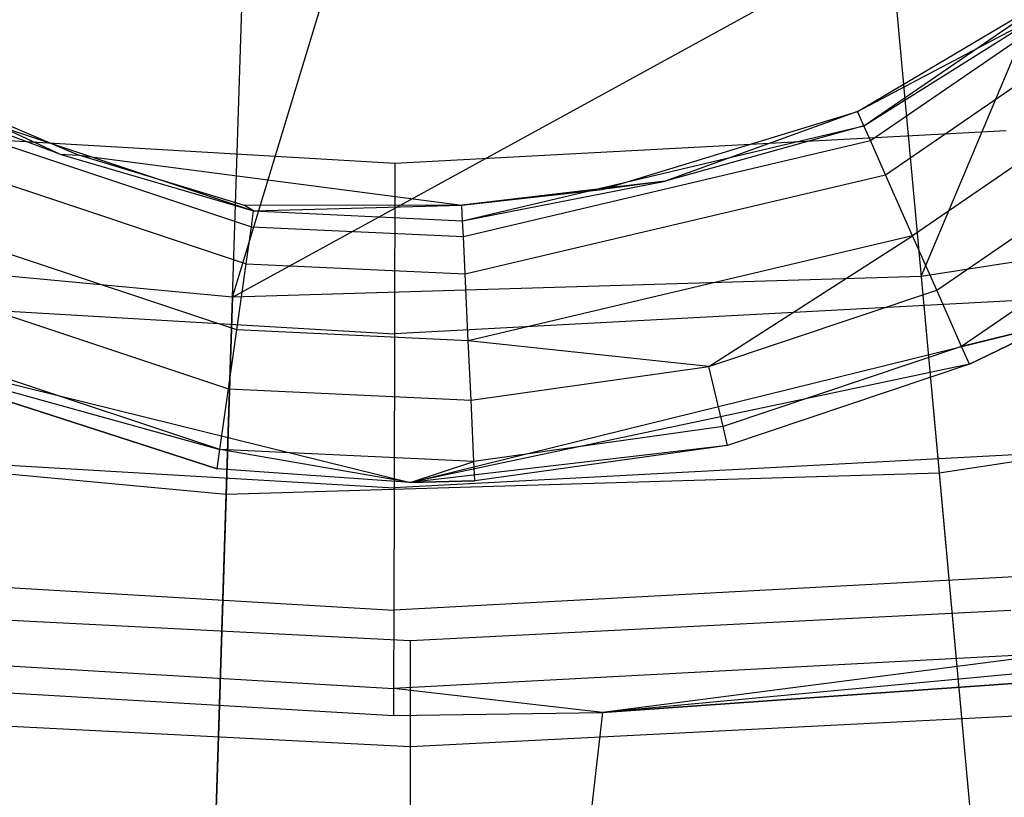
# Model space of a CAD drawing. Extents: x 0.1 to 26.5, y -19.1 to 0.
# Tile 61 of 256: x 13.172 to 13.528, y -13.985 to -13.703. Entities that reach past the tile are written whole.
import ezdxf

# ---------------------------------------------------------------- set-up
doc = ezdxf.new("R2010")
doc.units = 0
doc.header["$LTSCALE"] = 2.54
doc.layers.get('0').update_dxf_attribs({"linetype": 'CONTINUOUS'})

# ---------------------------------------------------------------- blocks, each defined once
blk = doc.blocks.new('7777_STL')
at = {"color": 0}
for p, q in [((13.48204, -13.62059, 37.3532), (13.50468, -13.86754, 37.13517)), ((13.48204, -13.62059, 37.3532), (13.50468, -13.86754, 37.13517)), ((13.24649, -13.87525, 37.13517), (13.25437, -13.62738, 37.3532)), ((13.24649, -13.87525, 37.13517), (13.25437, -13.62738, 37.3532)), ((13.24876, -13.80386, 32.60881), (13.56871, -13.62849, 32.37004)), ((13.24876, -13.80386, 32.60881), (13.56871, -13.62849, 32.37004)), ((13.49816, -13.79642, 32.60881), (13.56871, -13.62849, 32.37004)), ((13.49816, -13.79642, 32.60881), (13.56871, -13.62849, 32.37004)), ((13.24876, -13.80386, 32.60881), (13.29661, -13.64599, 32.37004)), ((13.24876, -13.80386, 32.60881), (13.29661, -13.64599, 32.37004)), ((13.47742, -13.74187, 6.85804), (13.59998, -13.65781, 6.85804)), ((13.47742, -13.74187, 6.85804), (13.59998, -13.65781, 6.85804)), ((13.47976, -13.74716, 6.85307), (13.60407, -13.6619, 6.85307)), ((13.47976, -13.74716, 6.85307), (13.60407, -13.6619, 6.85307)), ((13.48524, -13.75954, 6.82792), (13.61364, -13.67147, 6.82792)), ((13.48524, -13.75954, 6.82792), (13.61364, -13.67147, 6.82792)), ((13.47512, -13.73668, 6.85965), (13.55704, -13.68796, 6.85965)), ((13.47512, -13.73668, 6.85965), (13.55704, -13.68796, 6.85965)), ((13.63075, -13.68857, 6.73034), (13.49504, -13.78165, 6.73034)), ((13.63075, -13.68857, 6.73034), (13.49504, -13.78165, 6.73034)), ((13.47512, -13.73668, 6.85965), (13.54034, -13.70223, 6.8595)), ((13.47512, -13.73668, 6.85965), (13.54034, -13.70223, 6.8595)), ((13.47742, -13.74187, 6.85804), (13.54034, -13.70223, 6.8595)), ((13.47742, -13.74187, 6.85804), (13.54034, -13.70223, 6.8595)), ((13.50376, -13.80134, 6.56676), (13.64597, -13.7038, 6.56676)), ((13.50376, -13.80134, 6.56676), (13.64597, -13.7038, 6.56676)), ((13.12043, -13.72146, 6.85965), (13.19303, -13.75249, 6.85965)), ((13.1862, -13.75209, 6.8595), (13.12043, -13.72146, 6.85965)), ((13.1862, -13.75209, 6.8595), (13.12043, -13.72146, 6.85965)), ((13.12043, -13.72146, 6.85965), (13.19303, -13.75249, 6.85965)), ((13.66172, -13.71954, 6.22775), (13.51277, -13.8217, 6.22775)), ((13.66172, -13.71954, 6.22775), (13.51277, -13.8217, 6.22775)), ((13.1862, -13.75209, 6.8595), (13.1177, -13.72644, 6.85804)), ((13.1177, -13.72644, 6.85804), (13.2564, -13.77262, 6.85804)), ((13.1862, -13.75209, 6.8595), (13.1177, -13.72644, 6.85804)), ((13.1177, -13.72644, 6.85804), (13.2564, -13.77262, 6.85804)), ((13.11491, -13.7315, 6.85307), (13.25559, -13.77835, 6.85307)), ((13.11491, -13.7315, 6.85307), (13.25559, -13.77835, 6.85307)), ((13.38265, -13.76484, 6.85965), (13.47512, -13.73668, 6.85965)), ((13.38265, -13.76484, 6.85965), (13.47512, -13.73668, 6.85965)), ((13.47512, -13.73668, 6.85965), (13.40544, -13.76191, 6.8595)), ((13.47512, -13.73668, 6.85965), (13.40544, -13.76191, 6.8595)), ((13.47742, -13.74187, 6.85804), (13.47512, -13.73668, 6.85965)), ((13.47742, -13.74187, 6.85804), (13.47512, -13.73668, 6.85965)), ((13.08626, -13.74232, 29.67422), (13.30758, -13.75537, 29.67422)), ((13.08626, -13.74232, 29.67422), (13.30758, -13.75537, 29.67422)), ((13.33209, -13.77618, 6.85804), (13.47742, -13.74187, 6.85804)), ((13.33209, -13.77618, 6.85804), (13.47742, -13.74187, 6.85804)), ((13.47742, -13.74187, 6.85804), (13.40544, -13.76191, 6.8595)), ((13.47742, -13.74187, 6.85804), (13.40544, -13.76191, 6.8595)), ((13.47976, -13.74716, 6.85307), (13.47742, -13.74187, 6.85804)), ((13.47976, -13.74716, 6.85307), (13.47742, -13.74187, 6.85804)), ((13.10839, -13.74337, 6.82792), (13.2537, -13.79175, 6.82792)), ((13.10839, -13.74337, 6.82792), (13.2537, -13.79175, 6.82792)), ((13.30758, -13.75537, 29.67422), (13.52897, -13.74356, 29.67422)), ((13.30758, -13.75537, 29.67422), (13.52897, -13.74356, 29.67422)), ((13.33236, -13.78196, 6.85307), (13.47976, -13.74716, 6.85307)), ((13.33236, -13.78196, 6.85307), (13.47976, -13.74716, 6.85307)), ((13.48524, -13.75954, 6.82792), (13.47976, -13.74716, 6.85307)), ((13.48524, -13.75954, 6.82792), (13.47976, -13.74716, 6.85307)), ((13.1862, -13.75209, 6.8595), (13.2564, -13.77262, 6.85804)), ((13.1862, -13.75209, 6.8595), (13.19303, -13.75249, 6.85965)), ((13.19303, -13.75249, 6.85965), (13.33183, -13.77051, 6.85965)), ((13.25308, -13.77069, 6.85875), (13.19303, -13.75249, 6.85965)), ((13.19303, -13.75249, 6.85965), (13.33183, -13.77051, 6.85965)), ((13.30758, -13.75537, 29.67422), (13.30741, -13.81717, 29.66443)), ((13.30758, -13.75537, 29.67422), (13.30741, -13.81717, 29.66443)), ((13.333, -13.79548, 6.82792), (13.48524, -13.75954, 6.82792)), ((13.333, -13.79548, 6.82792), (13.48524, -13.75954, 6.82792)), ((13.49504, -13.78165, 6.73034), (13.48524, -13.75954, 6.82792)), ((13.49504, -13.78165, 6.73034), (13.48524, -13.75954, 6.82792)), ((13.74476, -13.75838, 32.60881), (13.49816, -13.79642, 32.60881)), ((13.74476, -13.75838, 32.60881), (13.49816, -13.79642, 32.60881)), ((13.40544, -13.76191, 6.8595), (13.33183, -13.77051, 6.85965)), ((13.33209, -13.77618, 6.85804), (13.40544, -13.76191, 6.8595)), ((13.33209, -13.77618, 6.85804), (13.40544, -13.76191, 6.8595)), ((13.40544, -13.76191, 6.8595), (13.38265, -13.76484, 6.85965)), ((13.25032, -13.8157, 6.73034), (13.09674, -13.76456, 6.73034)), ((13.25032, -13.8157, 6.73034), (13.09674, -13.76456, 6.73034)), ((13.33183, -13.77051, 6.85965), (13.38265, -13.76484, 6.85965)), ((13.33183, -13.77051, 6.85965), (13.25308, -13.77069, 6.85875)), ((13.33183, -13.77051, 6.85965), (13.25308, -13.77069, 6.85875)), ((13.2564, -13.77262, 6.85804), (13.25308, -13.77069, 6.85875)), ((13.2564, -13.77262, 6.85804), (13.33183, -13.77051, 6.85965)), ((13.2564, -13.77262, 6.85804), (13.33183, -13.77051, 6.85965)), ((13.33209, -13.77618, 6.85804), (13.33183, -13.77051, 6.85965)), ((13.33209, -13.77618, 6.85804), (13.33183, -13.77051, 6.85965)), ((13.25559, -13.77835, 6.85307), (13.2564, -13.77262, 6.85804)), ((13.25559, -13.77835, 6.85307), (13.2564, -13.77262, 6.85804)), ((13.2564, -13.77262, 6.85804), (13.33209, -13.77618, 6.85804)), ((13.2564, -13.77262, 6.85804), (13.33209, -13.77618, 6.85804)), ((13.2537, -13.79175, 6.82792), (13.25559, -13.77835, 6.85307)), ((13.2537, -13.79175, 6.82792), (13.25559, -13.77835, 6.85307)), ((13.25559, -13.77835, 6.85307), (13.33236, -13.78196, 6.85307)), ((13.25559, -13.77835, 6.85307), (13.33236, -13.78196, 6.85307)), ((13.33236, -13.78196, 6.85307), (13.33209, -13.77618, 6.85804)), ((13.33236, -13.78196, 6.85307), (13.33209, -13.77618, 6.85804)), ((13.24876, -13.80386, 32.60881), (13.00034, -13.7806, 32.60881)), ((13.24876, -13.80386, 32.60881), (13.00034, -13.7806, 32.60881)), ((13.333, -13.79548, 6.82792), (13.33236, -13.78196, 6.85307)), ((13.333, -13.79548, 6.82792), (13.33236, -13.78196, 6.85307)), ((13.49504, -13.78165, 6.73034), (13.33413, -13.81964, 6.73034)), ((13.49504, -13.78165, 6.73034), (13.33413, -13.81964, 6.73034)), ((13.42129, -13.82904, 6.56676), (13.49504, -13.78165, 6.73034)), ((13.42129, -13.82904, 6.56676), (13.49504, -13.78165, 6.73034)), ((13.50376, -13.80134, 6.56676), (13.49504, -13.78165, 6.73034)), ((13.50376, -13.80134, 6.56676), (13.49504, -13.78165, 6.73034)), ((13.08637, -13.78342, 6.56676), (13.24731, -13.83702, 6.56676)), ((13.08637, -13.78342, 6.56676), (13.24731, -13.83702, 6.56676)), ((13.25032, -13.8157, 6.73034), (13.2537, -13.79175, 6.82792)), ((13.25032, -13.8157, 6.73034), (13.2537, -13.79175, 6.82792)), ((13.2537, -13.79175, 6.82792), (13.333, -13.79548, 6.82792)), ((13.2537, -13.79175, 6.82792), (13.333, -13.79548, 6.82792)), ((13.49816, -13.79642, 32.60881), (13.24876, -13.80386, 32.60881)), ((13.49816, -13.79642, 32.60881), (13.24876, -13.80386, 32.60881)), ((13.33413, -13.81964, 6.73034), (13.333, -13.79548, 6.82792)), ((13.33413, -13.81964, 6.73034), (13.333, -13.79548, 6.82792)), ((13.49816, -13.79642, 32.60881), (13.52088, -14.04422, 32.97069)), ((13.49816, -13.79642, 32.60881), (13.52088, -14.04422, 32.97069)), ((13.24419, -13.85907, 6.22775), (13.07564, -13.80294, 6.22775)), ((13.24419, -13.85907, 6.22775), (13.07564, -13.80294, 6.22775)), ((13.42129, -13.82904, 6.56676), (13.50376, -13.80134, 6.56676)), ((13.42129, -13.82904, 6.56676), (13.50376, -13.80134, 6.56676)), ((13.51277, -13.8217, 6.22775), (13.50376, -13.80134, 6.56676)), ((13.51277, -13.8217, 6.22775), (13.50376, -13.80134, 6.56676)), ((13.07917, -13.80371, 29.66443), (13.30741, -13.81717, 29.66443)), ((13.07917, -13.80371, 29.66443), (13.30741, -13.81717, 29.66443)), ((13.24876, -13.80386, 32.60881), (13.24086, -14.05258, 32.97069)), ((13.24876, -13.80386, 32.60881), (13.24086, -14.05258, 32.97069)), ((13.53572, -13.80499, 29.66443), (13.30741, -13.81717, 29.66443)), ((13.53572, -13.80499, 29.66443), (13.30741, -13.81717, 29.66443)), ((13.08077, -13.81368, 5.25965), (13.24321, -13.86604, 5.85965)), ((13.24321, -13.86604, 5.85965), (13.08077, -13.81368, 5.85965)), ((13.08077, -13.81368, 5.25965), (13.24321, -13.86604, 5.85965)), ((13.08077, -13.81368, 5.25965), (13.31313, -13.87095, 5.25965)), ((13.08077, -13.81368, 5.85965), (13.24419, -13.85907, 6.22775)), ((13.24321, -13.86604, 5.85965), (13.08077, -13.81368, 5.85965)), ((13.08077, -13.81368, 5.85965), (13.24419, -13.85907, 6.22775)), ((13.08077, -13.81368, 5.25965), (13.31313, -13.87095, 5.25965)), ((13.31313, -13.87095, 5.25965), (13.54549, -13.81368, 5.25965)), ((13.31313, -13.87095, 5.25965), (13.54549, -13.81368, 5.25965)), ((13.54549, -13.81368, 5.85965), (13.51277, -13.8217, 6.22775)), ((13.54549, -13.81368, 5.85965), (13.51277, -13.8217, 6.22775)), ((13.54549, -13.81368, 5.85965), (13.51562, -13.82812, 5.85965)), ((13.51562, -13.82812, 5.85965), (13.54549, -13.81368, 5.25965)), ((13.51562, -13.82812, 5.85965), (13.54549, -13.81368, 5.25965)), ((13.54549, -13.81368, 5.85965), (13.51562, -13.82812, 5.85965)), ((13.24731, -13.83702, 6.56676), (13.25032, -13.8157, 6.73034)), ((13.24731, -13.83702, 6.56676), (13.25032, -13.8157, 6.73034)), ((13.33413, -13.81964, 6.73034), (13.25032, -13.8157, 6.73034)), ((13.33413, -13.81964, 6.73034), (13.25032, -13.8157, 6.73034)), ((13.30741, -13.81717, 29.66443), (13.30725, -13.87293, 29.63603)), ((13.30741, -13.81717, 29.66443), (13.30725, -13.87293, 29.63603)), ((13.33513, -13.84115, 6.56676), (13.33413, -13.81964, 6.73034)), ((13.33513, -13.84115, 6.56676), (13.33413, -13.81964, 6.73034)), ((13.42129, -13.82904, 6.56676), (13.33413, -13.81964, 6.73034)), ((13.42129, -13.82904, 6.56676), (13.33413, -13.81964, 6.73034)), ((13.51277, -13.8217, 6.22775), (13.4264, -13.85071, 6.22775)), ((13.51277, -13.8217, 6.22775), (13.4264, -13.85071, 6.22775)), ((13.51562, -13.82812, 5.85965), (13.51277, -13.8217, 6.22775)), ((13.51562, -13.82812, 5.85965), (13.51277, -13.8217, 6.22775)), ((13.51562, -13.82812, 5.85965), (13.31313, -13.87095, 5.25965)), ((13.51562, -13.82812, 5.85965), (13.31313, -13.87095, 5.25965)), ((13.51562, -13.82812, 5.85965), (13.42802, -13.85757, 5.85965)), ((13.51562, -13.82812, 5.85965), (13.42802, -13.85757, 5.85965)), ((13.50468, -13.86754, 37.13517), (13.75997, -13.82816, 37.13517)), ((13.50468, -13.86754, 37.13517), (13.75997, -13.82816, 37.13517)), ((13.33513, -13.84115, 6.56676), (13.42129, -13.82904, 6.56676)), ((13.33513, -13.84115, 6.56676), (13.42129, -13.82904, 6.56676)), ((13.4264, -13.85071, 6.22775), (13.42129, -13.82904, 6.56676)), ((13.4264, -13.85071, 6.22775), (13.42129, -13.82904, 6.56676)), ((13.24419, -13.85907, 6.22775), (13.24731, -13.83702, 6.56676)), ((13.24419, -13.85907, 6.22775), (13.24731, -13.83702, 6.56676)), ((13.24731, -13.83702, 6.56676), (13.33513, -13.84115, 6.56676)), ((13.24731, -13.83702, 6.56676), (13.33513, -13.84115, 6.56676)), ((13.33617, -13.86339, 6.22775), (13.33513, -13.84115, 6.56676)), ((13.33617, -13.86339, 6.22775), (13.33513, -13.84115, 6.56676)), ((12.98931, -13.85116, 37.13517), (13.24649, -13.87525, 37.13517)), ((12.98931, -13.85116, 37.13517), (13.24649, -13.87525, 37.13517)), ((13.4264, -13.85071, 6.22775), (13.33617, -13.86339, 6.22775)), ((13.4264, -13.85071, 6.22775), (13.33617, -13.86339, 6.22775)), ((13.42802, -13.85757, 5.85965), (13.4264, -13.85071, 6.22775)), ((13.42802, -13.85757, 5.85965), (13.4264, -13.85071, 6.22775)), ((13.07277, -13.8591, 29.63603), (13.30725, -13.87293, 29.63603)), ((13.07277, -13.8591, 29.63603), (13.30725, -13.87293, 29.63603)), ((13.24321, -13.86604, 5.85965), (13.24419, -13.85907, 6.22775)), ((13.24321, -13.86604, 5.85965), (13.24419, -13.85907, 6.22775)), ((13.31313, -13.87095, 5.85965), (13.24419, -13.85907, 6.22775)), ((13.31313, -13.87095, 5.85965), (13.24419, -13.85907, 6.22775)), ((13.33617, -13.86339, 6.22775), (13.24419, -13.85907, 6.22775)), ((13.33617, -13.86339, 6.22775), (13.24419, -13.85907, 6.22775)), ((13.54181, -13.86041, 29.63603), (13.30725, -13.87293, 29.63603)), ((13.54181, -13.86041, 29.63603), (13.30725, -13.87293, 29.63603)), ((13.42802, -13.85757, 5.85965), (13.31313, -13.87095, 5.25965)), ((13.42802, -13.85757, 5.85965), (13.31313, -13.87095, 5.25965)), ((13.42802, -13.85757, 5.85965), (13.3365, -13.87041, 5.85965)), ((13.42802, -13.85757, 5.85965), (13.3365, -13.87041, 5.85965)), ((13.31313, -13.87095, 5.85965), (13.33617, -13.86339, 6.22775)), ((13.31313, -13.87095, 5.85965), (13.33617, -13.86339, 6.22775)), ((13.3365, -13.87041, 5.85965), (13.33617, -13.86339, 6.22775)), ((13.3365, -13.87041, 5.85965), (13.33617, -13.86339, 6.22775)), ((13.31313, -13.87095, 5.25965), (13.24321, -13.86604, 5.85965)), ((13.31313, -13.87095, 5.25965), (13.24321, -13.86604, 5.85965)), ((13.31313, -13.87095, 5.85965), (13.24321, -13.86604, 5.85965)), ((13.31313, -13.87095, 5.85965), (13.24321, -13.86604, 5.85965)), ((13.24649, -13.87525, 37.13517), (13.50468, -13.86754, 37.13517)), ((13.24649, -13.87525, 37.13517), (13.50468, -13.86754, 37.13517)), ((13.50468, -13.86754, 37.13517), (13.52482, -14.08717, 36.88943)), ((13.50468, -13.86754, 37.13517), (13.52482, -14.08717, 36.88943)), ((13.31313, -13.87095, 5.25965), (13.3365, -13.87041, 5.85965)), ((13.3365, -13.87041, 5.85965), (13.31313, -13.87095, 5.85965)), ((13.31313, -13.87095, 5.25965), (13.3365, -13.87041, 5.85965)), ((13.3365, -13.87041, 5.85965), (13.31313, -13.87095, 5.85965)), ((13.31313, -13.87095, 5.25965), (13.31313, -13.87095, 5.85965)), ((13.31313, -13.87095, 5.25965), (13.31313, -13.87095, 5.85965)), ((13.30725, -13.87293, 29.63603), (13.30713, -13.91717, 29.59178)), ((13.30725, -13.87293, 29.63603), (13.30713, -13.91717, 29.59178)), ((13.23949, -14.09568, 36.88943), (13.24649, -13.87525, 37.13517)), ((13.23949, -14.09568, 36.88943), (13.24649, -13.87525, 37.13517)), ((13.06769, -13.90305, 29.59178), (13.30713, -13.91717, 29.59178)), ((13.06769, -13.90305, 29.59178), (13.30713, -13.91717, 29.59178)), ((13.54664, -13.9044, 29.59178), (13.30713, -13.91717, 29.59178)), ((13.54664, -13.9044, 29.59178), (13.30713, -13.91717, 29.59178)), ((13.31313, -13.92834, 25.37834), (13.09562, -13.91731, 25.37834)), ((13.31313, -13.92834, 25.37834), (13.09562, -13.91731, 25.37834)), ((13.30713, -13.91717, 29.59178), (13.30705, -13.94558, 29.53603)), ((13.30713, -13.91717, 29.59178), (13.30705, -13.94558, 29.53603)), ((13.53064, -13.91731, 25.37834), (13.31313, -13.92834, 25.37834)), ((13.53064, -13.91731, 25.37834), (13.31313, -13.92834, 25.37834)), ((13.31313, -13.92834, 25.37834), (13.31313, -13.96661, 25.38596)), ((13.31313, -13.92834, 25.37834), (13.31313, -13.96661, 25.38596)), ((13.06443, -13.93127, 29.53603), (13.30705, -13.94558, 29.53603)), ((13.06443, -13.93127, 29.53603), (13.30705, -13.94558, 29.53603)), ((13.64886, -13.92934, 28.87422), (13.38271, -13.95426, 28.87422)), ((13.64886, -13.92934, 28.87422), (13.38271, -13.95426, 28.87422)), ((13.54974, -13.93263, 29.53603), (13.30705, -13.94558, 29.53603)), ((13.54974, -13.93263, 29.53603), (13.30705, -13.94558, 29.53603)), ((13.54974, -13.93263, 29.53603), (13.38271, -13.95426, 29.47422)), ((13.54974, -13.93263, 29.53603), (13.38271, -13.95426, 29.47422)), ((13.06331, -13.941, 29.47422), (13.30702, -13.95537, 29.47422)), ((13.06331, -13.941, 29.47422), (13.30702, -13.95537, 29.47422)), ((13.38271, -13.95426, 28.87422), (13.55081, -13.94236, 29.47422)), ((13.55081, -13.94236, 29.47422), (13.38271, -13.95426, 29.47422)), ((13.38271, -13.95426, 28.87422), (13.55081, -13.94236, 29.47422)), ((13.55081, -13.94236, 29.47422), (13.38271, -13.95426, 29.47422)), ((13.30705, -13.94558, 29.53603), (13.30702, -13.95537, 29.47422)), ((13.30705, -13.94558, 29.53603), (13.30702, -13.95537, 29.47422)), ((13.38271, -13.95426, 29.47422), (13.30705, -13.94558, 29.53603)), ((13.38271, -13.95426, 29.47422), (13.30705, -13.94558, 29.53603)), ((13.09174, -13.95538, 25.38596), (13.31313, -13.96661, 25.38596)), ((13.09174, -13.95538, 25.38596), (13.31313, -13.96661, 25.38596)), ((13.30702, -13.95537, 29.47422), (13.38271, -13.95426, 29.47422)), ((13.30702, -13.95537, 29.47422), (13.38271, -13.95426, 29.47422)), ((13.31313, -13.96661, 25.38596), (13.53451, -13.95538, 25.38596)), ((13.31313, -13.96661, 25.38596), (13.53451, -13.95538, 25.38596)), ((13.38271, -13.95426, 28.87422), (13.37508, -14.02031, 28.87422)), ((13.38271, -13.95426, 29.47422), (13.37508, -14.02031, 29.47422)), ((13.38271, -13.95426, 28.87422), (13.37508, -14.02031, 28.87422)), ((13.38271, -13.95426, 29.47422), (13.37508, -14.02031, 29.47422)), ((13.38271, -13.95426, 29.47422), (13.38271, -13.95426, 28.87422)), ((13.38271, -13.95426, 29.47422), (13.38271, -13.95426, 28.87422)), ((13.31313, -13.96661, 25.38596), (13.31313, -13.99905, 25.40763)), ((13.31313, -13.96661, 25.38596), (13.31313, -13.99905, 25.40763))]:
    blk.add_line(p, q, dxfattribs=at)
blk = doc.blocks.new('GROUP_2')
at = {"color": 0}
blk.add_blockref('7777_STL', (-0.13159, 19.10373, -0.15965), dxfattribs=at)

msp = doc.modelspace()

# ---------------------------------------------------------------- block references
at = {"color": 0}
msp.add_blockref('GROUP_2', (0.13159, -19.10373, 0.15965), dxfattribs=at)

doc.saveas('drawing.dxf')
